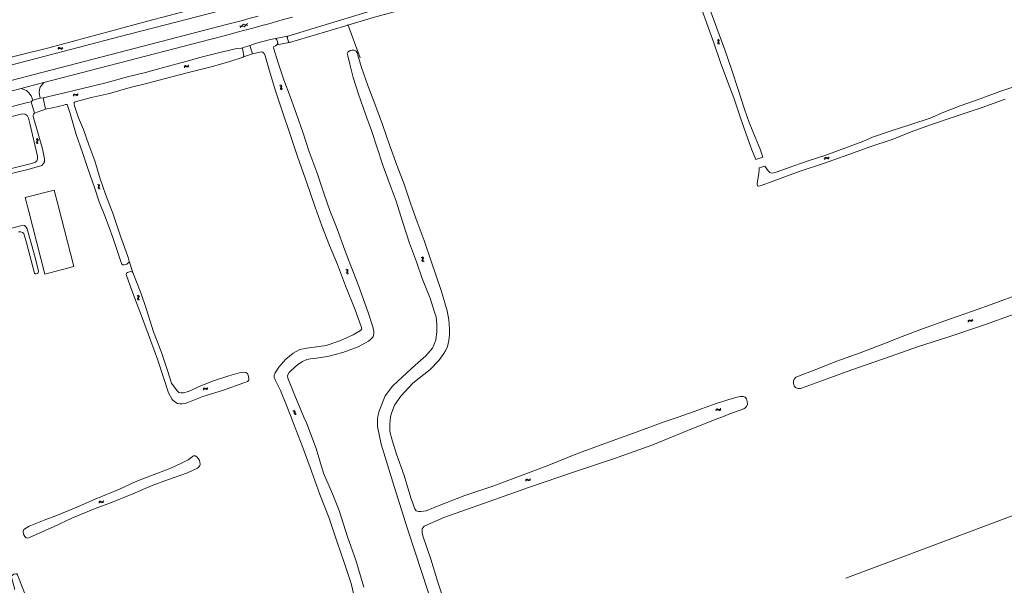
# Model space of a CAD drawing. Header units: metres. Extents: x 189705 to 199106, y 581686 to 588448.
# Tile 90 of 256: x 192671 to 193174, y 585914 to 586203. Entities that reach past the tile are written whole.
import ezdxf

# ---------------------------------------------------------------- set-up
doc = ezdxf.new("R2010")
doc.units = ezdxf.units.M
doc.layers.add('B-WA-OG-GBKN-G', color=7, linetype='Continuous', lineweight=18)

msp = doc.modelspace()

# ---------------------------------------------------------------- linework, layer by layer
at = {"layer": 'B-WA-OG-GBKN-G'}
for p, q in [((192785.564, 586199.062), (192783.264, 586199.62)), ((192783.538, 586198.692), (192785.168, 586200.403)), ((192787.467, 586199.847), (192785.168, 586200.403)), ((192785.564, 586199.062), (192787.193, 586200.775)), ((193027.101, 586192.533), (193027.464, 586192.348)), ((193027.464, 586192.348), (193027.683, 586192.103)), ((193027.56, 586192.724), (193027.924, 586192.542)), ((193027.683, 586192.103), (193027.705, 586191.778)), ((193027.924, 586192.542), (193028.144, 586192.299)), ((193028.166, 586191.961), (193028.043, 586191.574)), ((193028.144, 586192.299), (193028.166, 586191.961)), ((192690.455, 586188.005), (192690.673, 586188.349)), ((192690.598, 586187.53), (192690.819, 586187.872)), ((192690.673, 586188.349), (192690.937, 586188.543)), ((192690.819, 586187.872), (192691.085, 586188.065)), ((192690.937, 586188.543), (192691.275, 586188.532)), ((192691.085, 586188.065), (192691.411, 586188.054)), ((192691.275, 586188.532), (192691.648, 586188.37)), ((192691.411, 586188.054), (192691.794, 586187.895)), ((192691.648, 586188.37), (192692.024, 586188.209)), ((192691.794, 586187.895), (192692.167, 586187.731)), ((192692.024, 586188.209), (192692.352, 586188.194)), ((192692.167, 586187.731), (192692.496, 586187.717)), ((192692.352, 586188.194), (192692.626, 586188.391)), ((192692.496, 586187.717), (192692.769, 586187.915)), ((192692.626, 586188.391), (192692.846, 586188.735)), ((192692.769, 586187.915), (192692.989, 586188.26)), ((193027.585, 586191.381), (193027.46, 586190.993)), ((193027.46, 586190.993), (193027.479, 586190.664)), ((193027.479, 586190.664), (193027.704, 586190.413)), ((193027.705, 586191.778), (193027.585, 586191.381)), ((193027.704, 586190.413), (193028.069, 586190.229)), ((193028.043, 586191.574), (193027.92, 586191.184)), ((193027.92, 586191.184), (193027.94, 586190.855)), ((193027.94, 586190.855), (193028.163, 586190.604)), ((193028.163, 586190.604), (193028.528, 586190.419)), ((192754.854, 586178.712), (192755.041, 586179.074)), ((192755.04, 586178.251), (192755.229, 586178.612)), ((192755.041, 586179.074), (192755.285, 586179.291)), ((192755.229, 586178.612), (192755.476, 586178.828)), ((192755.285, 586179.291), (192755.624, 586179.31)), ((192755.476, 586178.828), (192755.802, 586178.847)), ((192755.624, 586179.31), (192756.01, 586179.183)), ((192755.802, 586178.847), (192756.198, 586178.723)), ((192756.01, 586179.183), (192756.398, 586179.056)), ((192756.198, 586178.723), (192756.585, 586178.594)), ((192756.398, 586179.056), (192756.727, 586179.072)), ((192756.585, 586178.594), (192756.913, 586178.609)), ((192756.727, 586179.072), (192756.981, 586179.292)), ((192756.913, 586178.609), (192757.167, 586178.832)), ((192756.981, 586179.292), (192757.169, 586179.655)), ((192757.167, 586178.832), (192757.355, 586179.194)), ((192803.629, 586169.192), (192804.011, 586169.049)), ((192804.011, 586169.049), (192804.256, 586168.83)), ((192804.064, 586169.433), (192804.446, 586169.292)), ((192804.239, 586168.101), (192804.158, 586167.701)), ((192804.158, 586167.701), (192804.214, 586167.377)), ((192804.214, 586167.377), (192804.466, 586167.153)), ((192804.314, 586168.509), (192804.239, 586168.101)), ((192804.256, 586168.83), (192804.314, 586168.509)), ((192804.446, 586169.292), (192804.692, 586169.076)), ((192804.466, 586167.153), (192804.849, 586167.01)), ((192804.673, 586168.344), (192804.594, 586167.943)), ((192804.594, 586167.943), (192804.65, 586167.619)), ((192804.65, 586167.619), (192804.9, 586167.393)), ((192804.752, 586168.743), (192804.673, 586168.344)), ((192804.692, 586169.076), (192804.752, 586168.743)), ((192804.9, 586167.393), (192805.283, 586167.251)), ((192698.22, 586164.268), (192698.436, 586164.614)), ((192698.368, 586163.794), (192698.586, 586164.138)), ((192698.436, 586164.614), (192698.698, 586164.81)), ((192698.586, 586164.138), (192698.85, 586164.333)), ((192698.698, 586164.81), (192699.036, 586164.801)), ((192698.85, 586164.333), (192699.176, 586164.325)), ((192699.036, 586164.801), (192699.411, 586164.643)), ((192699.176, 586164.325), (192699.56, 586164.169)), ((192699.411, 586164.643), (192699.787, 586164.485)), ((192699.56, 586164.169), (192699.935, 586164.008)), ((192699.787, 586164.485), (192700.116, 586164.473)), ((192699.935, 586164.008), (192700.264, 586163.997)), ((192700.116, 586164.473), (192700.388, 586164.672)), ((192700.264, 586163.997), (192700.535, 586164.198)), ((192700.388, 586164.672), (192700.605, 586165.018)), ((192700.535, 586164.198), (192700.752, 586164.544)), ((192679.667, 586141.679), (192679.333, 586141.915)), ((192679.851, 586141.397), (192679.667, 586141.679)), ((192680.149, 586141.8), (192679.815, 586142.036)), ((192680.335, 586141.518), (192680.149, 586141.8)), ((192679.437, 586139.999), (192679.464, 586140.336)), ((192679.619, 586139.727), (192679.437, 586139.999)), ((192679.464, 586140.336), (192679.643, 586140.702)), ((192679.953, 586139.493), (192679.619, 586139.727)), ((192679.643, 586140.702), (192679.822, 586141.069)), ((192679.822, 586141.069), (192679.851, 586141.397)), ((192679.922, 586140.125), (192679.948, 586140.45)), ((192680.102, 586139.85), (192679.922, 586140.125)), ((192679.948, 586140.45), (192680.124, 586140.825)), ((192680.434, 586139.614), (192680.102, 586139.85)), ((192680.124, 586140.825), (192680.305, 586141.191)), ((192680.305, 586141.191), (192680.335, 586141.518)), ((193081.836, 586131.878), (193082.02, 586132.241)), ((193082.02, 586132.241), (193082.264, 586132.459)), ((193082.024, 586131.418), (193082.211, 586131.78)), ((193082.211, 586131.78), (193082.457, 586131.997)), ((193082.264, 586132.459), (193082.602, 586132.48)), ((193082.457, 586131.997), (193082.782, 586132.018)), ((193082.602, 586132.48), (193082.989, 586132.355)), ((193082.782, 586132.018), (193083.179, 586131.896)), ((193082.989, 586132.355), (193083.378, 586132.23)), ((193083.179, 586131.896), (193083.567, 586131.769)), ((193083.378, 586132.23), (193083.706, 586132.248)), ((193083.567, 586131.769), (193083.895, 586131.786)), ((193083.706, 586132.248), (193083.959, 586132.47)), ((193083.895, 586131.786), (193084.147, 586132.01)), ((193083.959, 586132.47), (193084.146, 586132.833)), ((193084.147, 586132.01), (193084.334, 586132.374)), ((192710.696, 586118.602), (192711.051, 586118.403)), ((192711.133, 586117.431), (192710.992, 586117.048)), ((192710.992, 586117.048), (192710.998, 586116.719)), ((192710.998, 586116.719), (192711.213, 586116.459)), ((192711.051, 586118.403), (192711.26, 586118.149)), ((192711.269, 586117.823), (192711.133, 586117.431)), ((192711.162, 586118.774), (192711.519, 586118.577)), ((192711.26, 586118.149), (192711.269, 586117.823)), ((192711.598, 586117.605), (192711.46, 586117.221)), ((192711.46, 586117.221), (192711.466, 586116.892)), ((192711.466, 586116.892), (192711.679, 586116.631)), ((192711.519, 586118.577), (192711.729, 586118.326)), ((192711.737, 586117.987), (192711.598, 586117.605)), ((192711.679, 586116.631), (192712.036, 586116.432)), ((192711.729, 586118.326), (192711.737, 586117.987)), ((192711.213, 586116.459), (192711.57, 586116.26)), ((192876.414, 586081.308), (192876.052, 586081.498)), ((192876.633, 586081.052), (192876.414, 586081.308)), ((192876.876, 586081.491), (192876.514, 586081.681)), ((192877.097, 586081.236), (192876.876, 586081.491)), ((192876.388, 586079.95), (192876.517, 586080.336)), ((192876.404, 586079.612), (192876.388, 586079.95)), ((192876.62, 586079.366), (192876.404, 586079.612)), ((192876.517, 586080.336), (192876.647, 586080.723)), ((192876.981, 586079.177), (192876.62, 586079.366)), ((192876.647, 586080.723), (192876.633, 586081.052)), ((192876.852, 586080.126), (192876.979, 586080.521)), ((192876.869, 586079.8), (192876.852, 586080.126)), ((192877.083, 586079.551), (192876.869, 586079.8)), ((192876.979, 586080.521), (192877.11, 586080.907)), ((192877.443, 586079.36), (192877.083, 586079.551)), ((192877.11, 586080.907), (192877.097, 586081.236)), ((192837.878, 586075.071), (192837.509, 586075.248)), ((192838.106, 586074.824), (192837.878, 586075.071)), ((192837.903, 586073.714), (192838.018, 586074.104)), ((192837.933, 586073.377), (192837.903, 586073.714)), ((192838.158, 586073.139), (192837.933, 586073.377)), ((192838.332, 586075.272), (192837.964, 586075.448)), ((192838.018, 586074.104), (192838.133, 586074.496)), ((192838.133, 586074.496), (192838.106, 586074.824)), ((192838.526, 586072.964), (192838.158, 586073.139)), ((192838.563, 586075.026), (192838.332, 586075.272)), ((192838.361, 586073.907), (192838.472, 586074.307)), ((192838.39, 586073.582), (192838.361, 586073.907)), ((192838.614, 586073.342), (192838.39, 586073.582)), ((192838.472, 586074.307), (192838.589, 586074.697)), ((192838.589, 586074.697), (192838.563, 586075.026)), ((192838.981, 586073.165), (192838.614, 586073.342)), ((192730.895, 586061.966), (192731.241, 586061.751)), ((192731.241, 586061.751), (192731.439, 586061.489)), ((192731.368, 586062.117), (192731.716, 586061.905)), ((192731.439, 586061.489), (192731.434, 586061.163)), ((192731.716, 586061.905), (192731.915, 586061.645)), ((192731.909, 586061.306), (192731.753, 586060.93)), ((192731.915, 586061.645), (192731.909, 586061.306)), ((192731.123, 586060.4), (192731.115, 586060.071)), ((192731.115, 586060.071), (192731.318, 586059.802)), ((192731.281, 586060.777), (192731.123, 586060.4)), ((192731.434, 586061.163), (192731.281, 586060.777)), ((192731.318, 586059.802), (192731.666, 586059.588)), ((192731.598, 586060.552), (192731.59, 586060.223)), ((192731.59, 586060.223), (192731.791, 586059.954)), ((192731.753, 586060.93), (192731.598, 586060.552)), ((192731.791, 586059.954), (192732.139, 586059.739)), ((193155.187, 586048.906), (193155.366, 586049.272)), ((193155.366, 586049.272), (193155.607, 586049.494)), ((193155.382, 586048.449), (193155.564, 586048.814)), ((193155.564, 586048.814), (193155.807, 586049.035)), ((193155.607, 586049.494), (193155.944, 586049.52)), ((193155.807, 586049.035), (193156.132, 586049.06)), ((193155.944, 586049.52), (193156.333, 586049.4)), ((193156.132, 586049.06), (193156.53, 586048.944)), ((193156.333, 586049.4), (193156.724, 586049.281)), ((193156.53, 586048.944), (193156.919, 586048.823)), ((193156.724, 586049.281), (193157.052, 586049.304)), ((193156.919, 586048.823), (193157.248, 586048.845)), ((193157.052, 586049.304), (193157.302, 586049.529)), ((193157.248, 586048.845), (193157.497, 586049.072)), ((193157.302, 586049.529), (193157.483, 586049.896)), ((193157.497, 586049.072), (193157.678, 586049.439)), ((192764.595, 586014.175), (192764.776, 586014.54)), ((192764.776, 586014.54), (192765.017, 586014.761)), ((192764.787, 586013.718), (192764.971, 586014.081)), ((192764.971, 586014.081), (192765.215, 586014.301)), ((192765.017, 586014.761), (192765.355, 586014.785)), ((192765.215, 586014.301), (192765.54, 586014.325)), ((192765.355, 586014.785), (192765.743, 586014.664)), ((192765.54, 586014.325), (192765.938, 586014.206)), ((192765.743, 586014.664), (192766.133, 586014.543)), ((192765.938, 586014.206), (192766.327, 586014.083)), ((192766.133, 586014.543), (192766.462, 586014.563)), ((192766.327, 586014.083), (192766.655, 586014.103)), ((192766.462, 586014.563), (192766.713, 586014.787)), ((192766.655, 586014.103), (192766.905, 586014.33)), ((192766.713, 586014.787), (192766.895, 586015.153)), ((192766.905, 586014.33), (192767.088, 586014.695)), ((192810.763, 586003.047), (192810.359, 586003.112)), ((192811.141, 586003.369), (192810.737, 586003.433)), ((192811.052, 586002.876), (192810.763, 586003.047)), ((192811.17, 586002.569), (192811.052, 586002.876)), ((192811.432, 586003.198), (192811.141, 586003.369)), ((192811.172, 586002.16), (192811.17, 586002.569)), ((192811.173, 586001.753), (192811.172, 586002.16)), ((192811.298, 586001.438), (192811.173, 586001.753)), ((192811.581, 586001.275), (192811.298, 586001.438)), ((192811.551, 586002.891), (192811.432, 586003.198)), ((192811.55, 586002.483), (192811.551, 586002.891)), ((192811.557, 586002.069), (192811.55, 586002.483)), ((192811.677, 586001.765), (192811.557, 586002.069)), ((192811.984, 586001.212), (192811.581, 586001.275)), ((192811.96, 586001.599), (192811.677, 586001.765)), ((192812.362, 586001.533), (192811.96, 586001.599)), ((193026.436, 586003.58), (193026.635, 586003.936)), ((193026.606, 586003.113), (193026.807, 586003.468)), ((193026.635, 586003.936), (193026.887, 586004.145)), ((193026.807, 586003.468), (193027.062, 586003.675)), ((193026.887, 586004.145), (193027.226, 586004.152)), ((193027.062, 586003.675), (193027.388, 586003.683)), ((193027.226, 586004.152), (193027.607, 586004.011)), ((193027.388, 586003.683), (193027.779, 586003.545)), ((193027.607, 586004.011), (193027.991, 586003.871)), ((193027.779, 586003.545), (193028.161, 586003.402)), ((193027.991, 586003.871), (193028.32, 586003.875)), ((193028.161, 586003.402), (193028.491, 586003.407)), ((193028.32, 586003.875), (193028.582, 586004.087)), ((193028.491, 586003.407), (193028.752, 586003.62)), ((193028.582, 586004.087), (193028.782, 586004.443)), ((193028.752, 586003.62), (193028.952, 586003.976)), ((192929.272, 585967.672), (192929.454, 585968.037)), ((192929.454, 585968.037), (192929.696, 585968.258)), ((192929.464, 585967.214), (192929.648, 585967.578)), ((192929.648, 585967.578), (192929.893, 585967.797)), ((192929.696, 585968.258), (192930.034, 585968.281)), ((192929.893, 585967.797), (192930.218, 585967.82)), ((192930.034, 585968.281), (192930.422, 585968.158)), ((192930.218, 585967.82), (192930.615, 585967.701)), ((192930.422, 585968.158), (192930.812, 585968.037)), ((192930.615, 585967.701), (192931.004, 585967.577)), ((192930.812, 585968.037), (192931.14, 585968.057)), ((192931.004, 585967.577), (192931.332, 585967.597)), ((192931.14, 585968.057), (192931.391, 585968.281)), ((192931.332, 585967.597), (192931.583, 585967.822)), ((192931.391, 585968.281), (192931.575, 585968.646)), ((192931.583, 585967.822), (192931.767, 585968.188)), ((192711.367, 585956.439), (192711.547, 585956.805)), ((192711.547, 585956.805), (192711.788, 585957.026)), ((192711.561, 585955.982), (192711.743, 585956.346)), ((192711.743, 585956.346), (192711.987, 585956.566)), ((192711.788, 585957.026), (192712.126, 585957.051)), ((192711.987, 585956.566), (192712.312, 585956.591)), ((192712.126, 585957.051), (192712.514, 585956.93)), ((192712.312, 585956.591), (192712.71, 585956.473)), ((192712.514, 585956.93), (192712.905, 585956.81)), ((192712.71, 585956.473), (192713.099, 585956.351)), ((192712.905, 585956.81), (192713.233, 585956.831)), ((192713.099, 585956.351), (192713.427, 585956.372)), ((192713.233, 585956.831), (192713.484, 585957.056)), ((192713.427, 585956.372), (192713.677, 585956.599)), ((192713.484, 585957.056), (192713.666, 585957.422)), ((192713.677, 585956.599), (192713.859, 585956.965))]:
    msp.add_line(p, q, dxfattribs=at)
at = {"layer": 'B-WA-OG-GBKN-G', "flags": 128}
for points in [[(193046.801, 586131.379), (193044.874, 586136.295), (193041.901, 586144.281), (193038.993, 586152.731), (193035.634, 586162.798), (193032.648, 586170.824), (193028.904, 586180.956), (193025.414, 586190.97), (193021.8, 586200.848), (193018.403, 586210.36), (193014.579, 586221.848), (193010.293, 586233.819), (193006.998, 586244.244), (193005.933, 586247.171), (193005.392, 586247.582), (193004.981, 586247.608), (193003.957, 586247.405), (193000, 586246.302)], [(192807.816, 586194.345), (192807.486, 586193.758), (192808.172, 586191.37), (192808.751, 586191.044), (192836.381, 586199.193), (192850.988, 586203.684), (192890.511, 586214.606), (192911.982, 586220.701), (192917.838, 586222.955)], [(192916.746, 586226.701), (192873.478, 586214.386), (192807.93, 586194.38), (192807.816, 586194.345)], [(192777.813, 586213.055), (192736.172, 586201.961), (192685.864, 586188.384), (192644.281, 586178.132), (192591.115, 586164.09), (192590.785, 586163.678)], [(192591.97, 586160.873), (192592.848, 586160.897), (192609.712, 586165.177), (192661.863, 586178.42), (192721.498, 586194.056), (192779.12, 586208.803)], [(193023.419, 586208.14), (193026.941, 586198.425), (193031.064, 586187.342), (193034.6, 586177.047), (193037.913, 586167.078), (193041.122, 586157.05), (193043.494, 586150.302), (193046.487, 586142.752), (193049.061, 586136.656), (193050.485, 586132.66)], [(192784.642, 586202.393), (192780.594, 586201.31), (192776.545, 586200.228)], [(192792.737, 586204.567), (192788.69, 586203.478), (192784.642, 586202.393)], [(192810.279, 586204.084), (192806.224, 586202.927), (192802.165, 586201.785)], [(192536.246, 586137.784), (192674.491, 586173.676), (192776.545, 586200.228)], [(192785.96, 586197.37), (192781.917, 586196.303), (192777.869, 586195.254)], [(192794.036, 586199.541), (192790, 586198.448), (192785.96, 586197.37)], [(192802.165, 586201.785), (192798.102, 586200.657), (192794.036, 586199.541)], [(192844.811, 586183.261), (192838.582, 586200.285)], [(192683.258, 586170.619), (192777.869, 586195.254)], [(192788.457, 586189.542), (192791.801, 586190.718), (192798.993, 586192.55), (192801.549, 586193.164)], [(192807.816, 586194.345), (192801.549, 586193.164)], [(192801.549, 586193.164), (192802.189, 586192.5), (192802.62, 586191.437), (192802.705, 586190.641), (192802.314, 586189.904)], [(192682.86, 586162.872), (192690.998, 586164.776), (192702.291, 586167.523), (192714.908, 586170.538), (192725.927, 586173.513), (192735.127, 586175.744), (192744.405, 586178.333), (192755.757, 586181.334), (192763.542, 586183.538), (192773.877, 586186.225), (192781.78, 586188.077), (192784.14, 586188.176)], [(192788.457, 586189.542), (192784.14, 586188.176)], [(192784.14, 586188.176), (192784.649, 586187.968), (192784.989, 586186.416), (192785.277, 586184.929), (192785.376, 586184.068), (192785.259, 586183.762)], [(192789.79, 586185.304), (192788.457, 586189.542)], [(192802.314, 586189.904), (192801.597, 586189.447), (192800.776, 586189.023), (192800.607, 586188.397), (192800.796, 586187.79), (192802.895, 586180.69), (192805.901, 586172.123), (192809.031, 586163.517), (192812.259, 586154.545), (192815.507, 586145.346), (192818.644, 586135.742), (192822.649, 586124.893), (192826.446, 586113.711), (192829.4, 586105.353), (192833.033, 586095.978), (192837.044, 586085.22), (192840.128, 586077.116), (192843.896, 586067.153), (192848.848, 586053.369), (192851.17, 586046.575), (192851.499, 586045.352), (192851.742, 586043.717), (192851.769, 586042.697), (192851.398, 586040.996), (192850.229, 586039.706), (192849.052, 586038.658), (192843.776, 586035.867), (192836.008, 586032.981), (192828.18, 586030.945), (192822.477, 586030.043), (192820.293, 586029.865), (192817.611, 586029.345), (192815.297, 586028.388), (192813.015, 586026.875), (192809.447, 586023.653), (192808.519, 586022.671), (192807.749, 586021.27), (192807.894, 586019.818), (192811.455, 586011.017), (192816.114, 586000)], [(192802.314, 586189.904), (192808.637, 586191.085)], [(192870.086, 586088.654), (192866.452, 586099.817), (192863.152, 586110.099), (192860.107, 586118.353), (192856.5, 586128.074), (192853.356, 586137.893), (192850.781, 586145.619), (192847.592, 586154.571), (192843.933, 586164.728), (192841.26, 586173.172), (192839.54, 586179.973), (192838.519, 586184.341), (192838.251, 586185.482), (192838.544, 586186.206), (192839.659, 586186.938), (192840.552, 586187.206), (192841.804, 586187.259), (192842.848, 586186.738), (192843.37, 586185.714), (192843.704, 586184.58), (192845.534, 586178.346), (192848.795, 586169.206), (192852.297, 586159.732), (192856.139, 586149.314), (192859.949, 586138.387), (192863.582, 586128.463), (192867.358, 586118.886), (192870.744, 586108.676), (192873.965, 586099.561), (192877.468, 586090.114), (192881.036, 586079.597), (192886.363, 586064.074), (192889.211, 586054.252), (192890.079, 586049.569), (192890.372, 586044.899), (192890.375, 586041.955), (192890.155, 586038.972), (192889.36, 586035.989), (192888.447, 586033.698), (192887.598, 586032.442), (192885.037, 586028.815), (192880.554, 586024.297), (192871.77, 586017.237), (192865.628, 586010.703), (192862.296, 586006.029), (192860.587, 586001.54), (192860.386, 586000)], [(192785.259, 586183.762), (192784.985, 586183.592), (192777.682, 586181.213), (192768.698, 586178.709), (192757.822, 586176.027), (192748.028, 586173.418), (192736.344, 586170.397), (192727.313, 586168.082), (192716.731, 586165.146), (192707.583, 586163.027), (192699.276, 586160.751), (192698.794, 586160.444), (192698.696, 586159.766), (192698.964, 586158.827), (192701.01, 586152.653), (192703.453, 586146.655), (192706.296, 586138.844), (192709.236, 586130.786), (192711.956, 586121.494), (192714.805, 586113.664), (192718.692, 586103.487), (192722.372, 586092.292), (192724.469, 586086.685), (192726.299, 586081.365), (192726.659, 586080.113)], [(192789.79, 586185.304), (192785.259, 586183.762)], [(192789.79, 586185.304), (192793.5, 586186.194), (192794.478, 586186.266), (192795.137, 586186.208), (192795.848, 586185.511), (192796.371, 586184.35), (192798.378, 586177.1), (192801.607, 586166.368), (192805.254, 586155.186), (192808.92, 586144.63), (192812.816, 586132.927), (192817.495, 586119.561), (192821.795, 586107.069), (192825.173, 586097.622), (192829.152, 586087.503), (192833.222, 586077.887), (192837.348, 586066.875), (192842.181, 586054.739), (192845.31, 586046.219), (192845.632, 586045.055), (192845.547, 586044.63), (192845.005, 586044.126), (192841.265, 586041.924), (192834.367, 586038.889), (192827.521, 586036.514), (192823.649, 586035.935), (192817.521, 586035.196), (192813.983, 586034.479), (192810.596, 586032.651), (192806.825, 586029.56), (192803.225, 586025.377), (192801.363, 586022.483), (192800.92, 586021.162), (192800.842, 586020.108), (192801.157, 586019.507), (192801.491, 586018.919), (192804.192, 586013.512), (192807.09, 586006.411), (192809.554, 586000)], [(192533.451, 586131.934), (192671.622, 586167.598)], [(192671.622, 586167.598), (192675.388, 586168.57), (192683.258, 586170.619)], [(192677.732, 586161.664), (192676.859, 586163.952), (192675.653, 586165.481), (192674.448, 586166.59), (192673.121, 586167.109), (192671.622, 586167.598)], [(192683.258, 586170.619), (192682.007, 586169.193), (192681.443, 586168.285), (192681.092, 586167.085), (192680.869, 586165.38), (192681.365, 586162.754)], [(193051.545, 586128.004), (193053.118, 586125.586), (193054.032, 586124.843), (193054.912, 586124.498), (193055.871, 586124.551), (193056.797, 586124.747), (193057.827, 586125.133), (193066.296, 586128.21), (193074.14, 586130.812), (193082.094, 586133.426), (193089.031, 586135.955), (193095.01, 586138.235), (193101.451, 586140.574), (193106.477, 586142.762), (193116.055, 586146.07), (193125.984, 586149.233), (193135.986, 586152.546), (193142.956, 586155.549), (193151.211, 586158.704), (193161.422, 586162.349), (193171.516, 586166.111), (193185.485, 586170.624)], [(192681.365, 586162.754), (192677.732, 586161.664)], [(192682.86, 586162.872), (192681.365, 586162.754)], [(192684.051, 586157.004), (192682.86, 586162.872)], [(193174.294, 586162.244), (193162.419, 586157.94), (193149.207, 586153.444), (193136.628, 586149.194), (193127.584, 586146.041), (193115.929, 586141.4), (193106.038, 586138.125), (193094.328, 586134.028), (193081.504, 586129.441), (193069.057, 586125.239), (193055.652, 586120.41), (193049.074, 586117.914), (193048.122, 586117.763), (193047.691, 586117.919), (193047.632, 586119.008), (193047.781, 586120.241), (193048.489, 586124.37), (193048.559, 586126.065), (193048.591, 586126.841), (193048.63, 586127.167), (193051.545, 586128.004)], [(192676.753, 586160.905), (192674.982, 586160.535), (192644.041, 586152.472), (192598.071, 586139.589)], [(192677.732, 586161.664), (192676.753, 586160.905)], [(192676.753, 586160.905), (192678.581, 586155.011)], [(192678.581, 586155.011), (192684.051, 586157.004)], [(192721.257, 586083.507), (192718.492, 586091.657), (192714.781, 586101.789), (192711.54, 586109.795), (192709.122, 586117.071), (192705.822, 586126.779), (192702.934, 586135.053), (192699.849, 586144.168), (192696.73, 586154.906), (192695.417, 586158.988), (192695.266, 586159.412), (192694.282, 586159.385), (192693.499, 586159.11), (192687.618, 586157.821), (192684.051, 586157.004)], [(192651.387, 586094.441), (192650.806, 586095.812), (192650.01, 586098.677), (192645.22, 586117.665), (192645.351, 586118.335), (192646.094, 586118.893), (192648.48, 586119.842), (192675.776, 586126.459), (192682.21, 586128.367), (192683.068, 586129.276), (192683.674, 586130.184), (192683.645, 586131.803), (192682.505, 586136.826), (192677.88, 586153.296), (192677.855, 586154.074), (192678.139, 586154.621), (192678.581, 586155.011)], [(192659.122, 586151.544), (192672.457, 586154.658), (192673.81, 586154.6), (192674.693, 586153.896), (192675.451, 586152.504), (192676.13, 586149.696), (192680.032, 586133.145), (192680.018, 586131.664), (192679.701, 586130.782), (192678.996, 586129.984), (192676.917, 586129.437), (192653.464, 586123.612)], [(193050.485, 586132.66), (193046.801, 586131.379)], [(192675.583, 586104.84), (192673.758, 586111.929), (192688.511, 586115.751), (192690.342, 586108.64)], [(192690.342, 586108.64), (192698.557, 586076.737), (192683.798, 586072.936), (192675.583, 586104.84)], [(192670.25, 586094.447), (192671.554, 586094.471), (192672.442, 586094.179), (192672.984, 586093.678), (192673.283, 586092.932), (192674.433, 586088.852), (192678.439, 586073.363), (192678.805, 586073.034), (192679.414, 586072.985), (192680.126, 586073.215), (192680.419, 586073.685), (192680.502, 586074.503), (192678.886, 586081.363), (192674.711, 586095.981), (192674.168, 586096.935), (192673.312, 586097.678), (192672.251, 586097.83), (192671.295, 586097.634), (192653.811, 586092.801)], [(192881.717, 586035.073), (192883.413, 586039.156), (192883.998, 586043.591), (192883.981, 586047.241), (192883.572, 586051.087), (192882.627, 586054.056), (192880.606, 586060.621), (192876.475, 586070.599), (192873.53, 586079.109), (192870.086, 586088.654)], [(192726.659, 586080.113), (192726.783, 586079.376), (192726.679, 586078.913), (192726.054, 586078.306), (192725.617, 586078.071), (192724.724, 586077.757), (192724.085, 586077.587), (192723.387, 586077.678), (192722.91, 586078.317), (192721.257, 586083.507)], [(192728.741, 586073.729), (192726.659, 586080.113)], [(193269.238, 586036.203), (193268.042, 586038.806), (193264.36, 586047.89), (193260.362, 586058.09), (193255.704, 586070.021), (193253.38, 586075.405), (193251.647, 586079.764), (193251.03, 586080.457), (193250.235, 586080.557), (193249.113, 586080.221), (193240.739, 586076.467), (193232.712, 586073.096), (193221.444, 586069.044), (193208.101, 586064.064), (193193.223, 586057.721), (193178.832, 586052.424), (193163.625, 586047.054)], [(192728.741, 586073.729), (192728.387, 586074.108), (192727.641, 586074.219), (192727.014, 586074.094), (192725.954, 586073.674), (192725.497, 586073.399), (192725.354, 586072.738), (192727.367, 586066.984), (192730.043, 586059.7), (192733.65, 586050.349), (192737.704, 586039.273), (192741.482, 586028.954), (192744.631, 586019.728), (192746.986, 586012.339), (192748.795, 586008.887), (192750.242, 586007.828), (192751.564, 586006.914), (192752.709, 586006.751), (192753.971, 586006.772), (192755.443, 586006.99), (192756.797, 586007.344), (192764.453, 586010.511), (192774.988, 586013.76), (192785.457, 586017.446), (192787.34, 586018.063), (192787.954, 586018.744), (192787.993, 586019.601), (192787.703, 586021.38), (192787.284, 586022.138), (192786.459, 586022.759), (192785.562, 586022.947), (192783.783, 586022.802), (192777.695, 586020.99), (192769.907, 586018.425), (192763.499, 586015.887), (192757.098, 586012.983), (192754.528, 586012.32), (192753.197, 586012.292), (192752.176, 586012.599), (192751.508, 586013.193), (192750.853, 586013.978), (192748.528, 586017.285), (192746.389, 586023.739), (192743.115, 586033.424), (192739.351, 586043.5), (192735.473, 586055.309), (192732.722, 586063.287), (192728.741, 586073.729)], [(193163.625, 586047.054), (193145.369, 586040.918), (193129.965, 586035.984), (193112.153, 586029.777), (193095.418, 586023.952), (193081.426, 586018.807), (193070.187, 586014.708), (193069.73, 586014.609), (193068.371, 586014.566), (193067.148, 586015.066), (193066.473, 586015.88), (193066.032, 586017.219), (193066.049, 586018.355), (193066.425, 586019.402), (193067.305, 586020.26), (193068.609, 586020.923), (193076.689, 586023.903), (193088.234, 586028.434), (193100.177, 586032.797), (193111.82, 586037.257), (193121.642, 586041.078), (193132.064, 586044.979), (193145.751, 586049.934), (193157.479, 586054.034), (193168.888, 586058.167), (193181.06, 586062.451)], [(192853.824, 586000), (192854.211, 586001.934), (192854.615, 586003.425), (192857.656, 586010.755), (192861.353, 586015.782), (192866.412, 586020.444), (192872.829, 586026.416), (192878.385, 586031.21), (192881.717, 586035.073)], [(193007.133, 586000), (193015.377, 586002.858), (193026.698, 586006.871), (193034.857, 586009.421), (193037.331, 586010.159), (193038.899, 586010.444), (193040.434, 586010.415), (193041.46, 586010.078), (193042.109, 586009.309), (193042.511, 586007.971), (193042.567, 586006.625), (193042.035, 586005.311), (193041.448, 586004.663), (193040.679, 586004.164), (193033.578, 586001.644), (193029.43, 586000)], [(192809.554, 586000), (192810.815, 585996.72), (192815.589, 585984.487), (192819.964, 585972.383), (192824.136, 585960.535), (192828.975, 585948.477), (192832.872, 585936.655), (192836.631, 585925.865), (192840.155, 585915.082), (192842.191, 585906.385), (192844.744, 585897.413), (192847.637, 585889.187), (192851.264, 585879.849)], [(192816.114, 586000), (192817.336, 585997.11), (192822.281, 585984.026), (192826.048, 585971.425), (192830.657, 585960.787)], [(192882.516, 585901.92), (192876.349, 585920.687), (192869.053, 585942.973), (192862.202, 585964.5), (192855.483, 585986.118), (192853.721, 585995.13), (192853.703, 585999.395), (192853.824, 586000)], [(192860.386, 586000), (192859.925, 585996.464), (192860.046, 585992.539), (192861.15, 585988.275), (192863.381, 585981.108)], [(192863.381, 585981.108), (192867.225, 585970.214), (192870.755, 585958.797), (192872.684, 585953.108), (192873.47, 585952.18), (192874.634, 585951.815), (192875.746, 585951.777), (192878.467, 585952.093), (192885.163, 585954.9), (192898.188, 585959.884), (192913.018, 585964.961), (192926.201, 585969.907), (192941.135, 585975.508), (192954.945, 585981.081), (192969.696, 585986.434), (192986.227, 585992.415), (193000, 585997.481)], [(193000, 585997.481), (193002.168, 585998.279), (193007.133, 586000)], [(193029.43, 586000), (193027.404, 585999.197), (193012.532, 585993.306), (193000, 585988.227)], [(193000, 585988.227), (192994.25, 585985.896), (192974.725, 585978.904), (192954.245, 585972.002), (192930.717, 585963.999), (192908.315, 585956.035), (192887.6, 585948.715), (192877.452, 585944.335), (192876.511, 585942.974), (192876.448, 585940.88), (192876.881, 585939.468), (192880.831, 585927.436), (192884.519, 585915.809), (192889.518, 585900.233), (192895.527, 585882.774), (192900.358, 585866.544), (192905.553, 585852.184), (192906.365, 585850.994)], [(192675.702, 585944.278), (192673.022, 585942.693), (192672.702, 585941.757), (192672.709, 585941.057), (192673.064, 585939.861), (192673.575, 585939.03), (192674.256, 585938.41), (192675.041, 585938.234), (192675.963, 585938.549), (192682.704, 585941.525), (192688.209, 585943.911), (192697.607, 585948.35), (192710.303, 585953.644), (192716.953, 585956.012), (192728.722, 585960.733), (192738.556, 585965.04), (192746.926, 585968.097), (192756.577, 585971.613), (192761.795, 585973.966), (192762.801, 585974.922), (192763.049, 585975.714), (192762.956, 585977.081), (192762.733, 585977.898), (192762.333, 585978.702), (192761.371, 585979.663), (192760.618, 585980.12), (192759.702, 585980.178), (192759.114, 585979.779), (192758.205, 585978.999), (192757.002, 585978.239), (192753.25, 585976.286), (192747.28, 585973.579), (192738.237, 585970.149), (192729.868, 585966.988), (192721.878, 585963.264), (192709.428, 585958.091), (192698.849, 585953.534), (192689.342, 585949.594), (192684.3, 585947.754), (192675.702, 585944.278)], [(192830.657, 585960.787), (192834.021, 585952.267), (192838.332, 585938.94), (192842.609, 585926.961), (192846.612, 585913.176)], [(193123.266, 585929.145), (193217.237, 585964.314)], [(193092.849, 585917.866), (193123.266, 585929.145)], [(192668.49, 585911.98), (192666.707, 585918.374), (192666.774, 585918.884), (192667.233, 585919.355), (192667.941, 585919.799), (192668.963, 585919.98), (192669.434, 585919.927), (192669.813, 585919.547), (192673.424, 585910.361)]]:
    msp.add_lwpolyline(points, dxfattribs=at)

doc.saveas('drawing.dxf')
